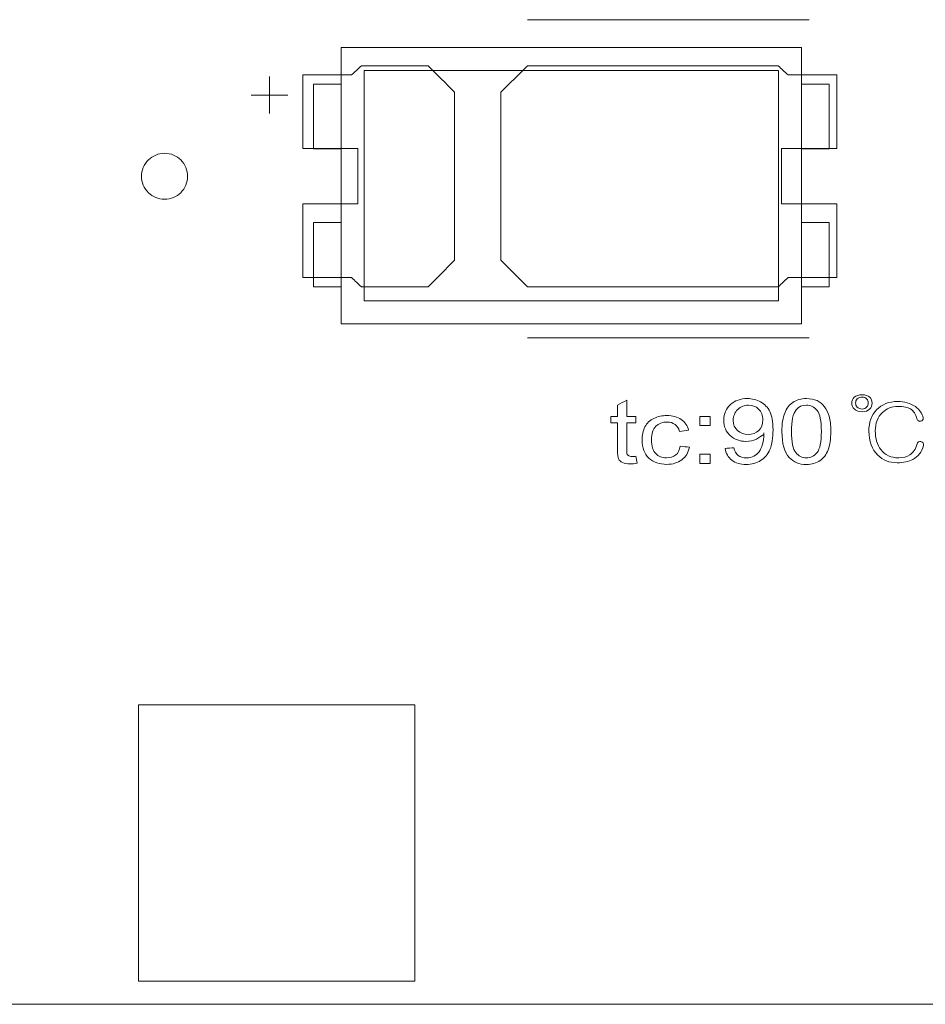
# Model space of a CAD drawing. Header units: inches. Extents: x -30 to 641, y 180 to 601.
# Tile 120 of 234: x 268 to 278, y 542 to 553. Entities that reach past the tile are written whole.
import ezdxf

# ---------------------------------------------------------------- set-up
doc = ezdxf.new("R2010")
doc.units = ezdxf.units.IN
doc.header["$MEASUREMENT"] = 0
doc.layers.add('1', color=7, linetype='Continuous')

# ---------------------------------------------------------------- blocks, each defined once
blk = doc.blocks.new('block 65')
at = {"layer": '1', "color": 155, "lineweight": 18, "true_color": 0x4c7299}
blk.add_lwpolyline([(280.228, 542.226), (160.002, 542.226)], dxfattribs=at)
blk = doc.blocks.new('block 120')
at = {"layer": '1', "color": 155, "lineweight": 18, "true_color": 0x4c7299}
blk.add_lwpolyline([(271.572, 550.713), (271.272, 550.713)], dxfattribs=at)
blk = doc.blocks.new('block 493')
at = {"layer": '1', "color": 155, "lineweight": 18, "true_color": 0x4c7299}
blk.add_lwpolyline([(276.572, 552.613), (271.572, 552.613)], dxfattribs=at)
blk = doc.blocks.new('block 495')
at = {"layer": '1', "color": 155, "lineweight": 18, "true_color": 0x4c7299}
blk.add_lwpolyline([(271.572, 549.613), (276.572, 549.613)], dxfattribs=at)
blk = doc.blocks.new('block 496')
at = {"layer": '1', "color": 155, "lineweight": 18, "true_color": 0x4c7299}
blk.add_lwpolyline([(276.322, 552.363), (276.322, 549.863)], dxfattribs=at)
blk = doc.blocks.new('block 497')
at = {"layer": '1', "color": 155, "lineweight": 18, "true_color": 0x4c7299}
blk.add_lwpolyline([(271.822, 552.363), (276.322, 552.363)], dxfattribs=at)
blk = doc.blocks.new('block 498')
at = {"layer": '1', "color": 155, "lineweight": 18, "true_color": 0x4c7299}
blk.add_lwpolyline([(271.572, 552.613), (271.572, 549.613)], dxfattribs=at)
blk = doc.blocks.new('block 500')
at = {"layer": '1', "color": 155, "lineweight": 18, "true_color": 0x4c7299}
blk.add_lwpolyline([(271.822, 549.863), (271.822, 552.363)], dxfattribs=at)
blk = doc.blocks.new('block 501')
at = {"layer": '1', "color": 155, "lineweight": 18, "true_color": 0x4c7299}
blk.add_lwpolyline([(276.322, 549.863), (271.822, 549.863)], dxfattribs=at)
blk = doc.blocks.new('block 502')
at = {"layer": '1', "color": 155, "lineweight": 18, "true_color": 0x4c7299}
blk.add_lwpolyline([(271.272, 552.213), (271.572, 552.213)], dxfattribs=at)
blk = doc.blocks.new('block 503')
at = {"layer": '1', "color": 155, "lineweight": 18, "true_color": 0x4c7299}
blk.add_lwpolyline([(276.572, 550.713), (276.872, 550.713)], dxfattribs=at)
blk = doc.blocks.new('block 504')
at = {"layer": '1', "color": 155, "lineweight": 18, "true_color": 0x4c7299}
blk.add_lwpolyline([(276.572, 551.513), (276.872, 551.513)], dxfattribs=at)
blk = doc.blocks.new('block 505')
at = {"layer": '1', "color": 155, "lineweight": 18, "true_color": 0x4c7299}
blk.add_lwpolyline([(271.272, 550.713), (271.272, 550.013)], dxfattribs=at)
blk = doc.blocks.new('block 506')
at = {"layer": '1', "color": 155, "lineweight": 18, "true_color": 0x4c7299}
blk.add_lwpolyline([(271.572, 551.513), (271.272, 551.513)], dxfattribs=at)
blk = doc.blocks.new('block 507')
at = {"layer": '1', "color": 155, "lineweight": 18, "true_color": 0x4c7299}
blk.add_lwpolyline([(271.272, 551.513), (271.272, 552.213)], dxfattribs=at)
blk = doc.blocks.new('block 508')
at = {"layer": '1', "color": 155, "lineweight": 18, "true_color": 0x4c7299}
blk.add_lwpolyline([(276.572, 549.613), (276.572, 552.613)], dxfattribs=at)
blk = doc.blocks.new('block 509')
at = {"layer": '1', "color": 155, "lineweight": 18, "true_color": 0x4c7299}
blk.add_lwpolyline([(276.872, 551.513), (276.872, 552.213)], dxfattribs=at)
blk = doc.blocks.new('block 510')
at = {"layer": '1', "color": 155, "lineweight": 18, "true_color": 0x4c7299}
blk.add_lwpolyline([(271.272, 550.013), (271.572, 550.013)], dxfattribs=at)
blk = doc.blocks.new('block 511')
at = {"layer": '1', "color": 155, "lineweight": 18, "true_color": 0x4c7299}
blk.add_lwpolyline([(276.872, 552.213), (276.572, 552.213)], dxfattribs=at)
blk = doc.blocks.new('block 512')
at = {"layer": '1', "color": 155, "lineweight": 18, "true_color": 0x4c7299}
blk.add_lwpolyline([(276.872, 550.013), (276.572, 550.013)], dxfattribs=at)
blk = doc.blocks.new('block 513')
at = {"layer": '1', "color": 155, "lineweight": 18, "true_color": 0x4c7299}
blk.add_lwpolyline([(276.872, 550.713), (276.872, 550.013)], dxfattribs=at)
blk = doc.blocks.new('block 1380')
at = {"layer": '1', "color": 18, "lineweight": 13, "true_color": 0x4c0000}
blk.add_lwpolyline([(280.228, 542.226), (160.002, 542.226)], dxfattribs=at)
blk = doc.blocks.new('block 1382')
at = {"layer": '1', "color": 18, "lineweight": 13, "true_color": 0x4c0000}
blk.add_lwpolyline([(280.228, 542.226), (160.002, 542.226)], dxfattribs=at)
blk = doc.blocks.new('block 1394')
at = {"layer": '1', "color": 18, "lineweight": 13, "true_color": 0x4c0000}
blk.add_lwpolyline([(276.655, 549.461), (273.595, 549.461)], dxfattribs=at)
blk = doc.blocks.new('block 1463')
at = {"layer": '1', "color": 18, "lineweight": 13, "true_color": 0x4c0000}
blk.add_lwpolyline([(276.655, 552.914), (273.595, 552.914)], dxfattribs=at)
blk = doc.blocks.new('block 1464')
at = {"layer": '1', "color": 18, "lineweight": 13, "true_color": 0x4c0000}
blk.add_lwpolyline([(270.595, 552.095), (270.995, 552.095)], dxfattribs=at)
blk = doc.blocks.new('block 1465')
at = {"layer": '1', "color": 18, "lineweight": 13, "true_color": 0x4c0000}
blk.add_lwpolyline([(270.794, 551.896), (270.794, 552.296)], dxfattribs=at)
blk = doc.blocks.new('block 1637')
at = {"layer": '1', "color": 18, "lineweight": 13, "true_color": 0x4c0000}
blk.add_lwpolyline([(276.655, 549.461), (273.595, 549.461)], dxfattribs=at)
blk = doc.blocks.new('block 1638')
at = {"layer": '1', "color": 18, "lineweight": 13, "true_color": 0x4c0000}
blk.add_lwpolyline([(276.655, 552.914), (273.595, 552.914)], dxfattribs=at)
blk = doc.blocks.new('block 1639')
at = {"layer": '1', "color": 18, "lineweight": 13, "true_color": 0x4c0000}
blk.add_lwpolyline([(270.794, 551.896), (270.794, 552.296)], dxfattribs=at)
blk = doc.blocks.new('block 1640')
at = {"layer": '1', "color": 18, "lineweight": 13, "true_color": 0x4c0000}
blk.add_lwpolyline([(270.595, 552.095), (270.995, 552.095)], dxfattribs=at)
blk = doc.blocks.new('block 5771')
at = {"layer": '1', "color": 18, "lineweight": 13, "true_color": 0x4c0000}
blk.add_lwpolyline([(280.228, 542.226), (205.418, 542.226), (168.014, 542.226), (163.338, 542.226), (161, 542.226), (160.002, 542.396), (159.814, 543.576), (157.91, 544.92), (155.836, 543.856), (155.502, 542.692), (154.799, 542.226), (152.462, 542.226), (133.759, 542.226)], dxfattribs=at)
blk = doc.blocks.new('block 5844')
at = {"layer": '1', "color": 18, "lineweight": 13, "true_color": 0x4c0000}
blk.add_lwpolyline([(269.405, 551.214), (269.406, 551.238), (269.41, 551.262), (269.416, 551.285), (269.424, 551.309), (269.435, 551.332), (269.448, 551.353), (269.462, 551.373), (269.479, 551.392), (269.497, 551.408), (269.517, 551.422), (269.537, 551.434), (269.559, 551.445), (269.582, 551.453), (269.605, 551.459), (269.63, 551.463), (269.655, 551.464), (269.68, 551.463), (269.705, 551.459), (269.729, 551.453), (269.752, 551.445), (269.773, 551.434), (269.794, 551.422), (269.813, 551.408), (269.831, 551.392), (269.848, 551.373), (269.863, 551.353), (269.876, 551.332), (269.887, 551.309), (269.895, 551.285), (269.901, 551.262), (269.904, 551.238), (269.905, 551.214), (269.904, 551.19), (269.901, 551.166), (269.895, 551.142), (269.887, 551.119), (269.876, 551.096), (269.863, 551.075), (269.848, 551.055), (269.831, 551.036), (269.813, 551.02), (269.794, 551.006), (269.773, 550.993), (269.752, 550.983), (269.729, 550.975), (269.705, 550.969), (269.68, 550.965), (269.655, 550.964), (269.63, 550.965), (269.605, 550.969), (269.582, 550.975), (269.559, 550.983), (269.537, 550.993), (269.517, 551.006), (269.497, 551.02), (269.479, 551.036), (269.462, 551.055), (269.448, 551.075), (269.435, 551.096), (269.424, 551.119), (269.416, 551.142), (269.41, 551.166), (269.406, 551.19), (269.405, 551.214)], dxfattribs=at)
blk = doc.blocks.new('block 5846')
at = {"layer": '1', "color": 18, "lineweight": 13, "true_color": 0x4c0000}
blk.add_open_spline([(276.955, 551.514), (276.955, 551.781), (276.955, 552.047), (276.955, 552.314), (276.779, 552.314), (276.602, 552.314), (276.425, 552.314), (276.389, 552.347), (276.354, 552.381), (276.318, 552.414), (275.41, 552.414), (274.503, 552.414), (273.595, 552.414), (273.498, 552.318), (273.402, 552.222), (273.305, 552.126), (273.305, 551.518), (273.305, 550.91), (273.305, 550.302), (273.402, 550.206), (273.498, 550.11), (273.595, 550.014), (274.503, 550.014), (275.41, 550.014), (276.318, 550.014), (276.354, 550.047), (276.389, 550.081), (276.425, 550.114), (276.602, 550.114), (276.779, 550.114), (276.955, 550.114), (276.955, 550.381), (276.955, 550.647), (276.955, 550.914), (276.755, 550.914), (276.555, 550.914), (276.355, 550.914), (276.355, 551.114), (276.355, 551.314), (276.355, 551.514), (276.555, 551.514), (276.755, 551.514), (276.955, 551.514)], degree=3, knots=[0, 0, 0, 0, 1, 1, 1, 2, 2, 2, 3, 3, 3, 4, 4, 4, 5, 5, 5, 6, 6, 6, 7, 7, 7, 8, 8, 8, 9, 9, 9, 10, 10, 10, 11, 11, 11, 12, 12, 12, 13, 13, 13, 14, 14, 14, 14], dxfattribs=at)
blk = doc.blocks.new('block 5847')
at = {"layer": '1', "color": 18, "lineweight": 13, "true_color": 0x4c0000}
blk.add_open_spline([(276.955, 551.514), (276.955, 551.781), (276.955, 552.047), (276.955, 552.314), (276.779, 552.314), (276.602, 552.314), (276.425, 552.314), (276.389, 552.347), (276.354, 552.381), (276.318, 552.414), (275.41, 552.414), (274.503, 552.414), (273.595, 552.414), (273.498, 552.318), (273.402, 552.222), (273.305, 552.126), (273.305, 551.518), (273.305, 550.91), (273.305, 550.302), (273.402, 550.206), (273.498, 550.11), (273.595, 550.014), (274.503, 550.014), (275.41, 550.014), (276.318, 550.014), (276.354, 550.047), (276.389, 550.081), (276.425, 550.114), (276.602, 550.114), (276.779, 550.114), (276.955, 550.114), (276.955, 550.381), (276.955, 550.647), (276.955, 550.914), (276.755, 550.914), (276.555, 550.914), (276.355, 550.914), (276.355, 551.114), (276.355, 551.314), (276.355, 551.514), (276.555, 551.514), (276.755, 551.514), (276.955, 551.514)], degree=3, knots=[0, 0, 0, 0, 1, 1, 1, 2, 2, 2, 3, 3, 3, 4, 4, 4, 5, 5, 5, 6, 6, 6, 7, 7, 7, 8, 8, 8, 9, 9, 9, 10, 10, 10, 11, 11, 11, 12, 12, 12, 13, 13, 13, 14, 14, 14, 14], dxfattribs=at)
blk = doc.blocks.new('block 5848')
at = {"layer": '1', "color": 18, "lineweight": 13, "true_color": 0x4c0000}
blk.add_open_spline([(272.516, 552.414), (272.612, 552.318), (272.709, 552.222), (272.805, 552.126), (272.805, 551.518), (272.805, 550.91), (272.805, 550.302), (272.709, 550.206), (272.612, 550.11), (272.516, 550.014), (272.275, 550.014), (272.034, 550.014), (271.793, 550.014), (271.757, 550.047), (271.721, 550.081), (271.686, 550.114), (271.509, 550.114), (271.332, 550.114), (271.155, 550.114), (271.155, 550.381), (271.155, 550.647), (271.155, 550.914), (271.355, 550.914), (271.555, 550.914), (271.755, 550.914), (271.755, 551.114), (271.755, 551.314), (271.755, 551.514), (271.555, 551.514), (271.355, 551.514), (271.155, 551.514), (271.155, 551.781), (271.155, 552.047), (271.155, 552.314), (271.332, 552.314), (271.509, 552.314), (271.686, 552.314), (271.721, 552.347), (271.757, 552.381), (271.793, 552.414), (272.034, 552.414), (272.275, 552.414), (272.516, 552.414)], degree=3, knots=[0, 0, 0, 0, 1, 1, 1, 2, 2, 2, 3, 3, 3, 4, 4, 4, 5, 5, 5, 6, 6, 6, 7, 7, 7, 8, 8, 8, 9, 9, 9, 10, 10, 10, 11, 11, 11, 12, 12, 12, 13, 13, 13, 14, 14, 14, 14], dxfattribs=at)
blk = doc.blocks.new('block 5849')
at = {"layer": '1', "color": 18, "lineweight": 13, "true_color": 0x4c0000}
blk.add_open_spline([(272.516, 552.414), (272.612, 552.318), (272.709, 552.222), (272.805, 552.126), (272.805, 551.518), (272.805, 550.91), (272.805, 550.302), (272.709, 550.206), (272.612, 550.11), (272.516, 550.014), (272.275, 550.014), (272.034, 550.014), (271.793, 550.014), (271.757, 550.047), (271.721, 550.081), (271.686, 550.114), (271.509, 550.114), (271.332, 550.114), (271.155, 550.114), (271.155, 550.381), (271.155, 550.647), (271.155, 550.914), (271.355, 550.914), (271.555, 550.914), (271.755, 550.914), (271.755, 551.114), (271.755, 551.314), (271.755, 551.514), (271.555, 551.514), (271.355, 551.514), (271.155, 551.514), (271.155, 551.781), (271.155, 552.047), (271.155, 552.314), (271.332, 552.314), (271.509, 552.314), (271.686, 552.314), (271.721, 552.347), (271.757, 552.381), (271.793, 552.414), (272.034, 552.414), (272.275, 552.414), (272.516, 552.414)], degree=3, knots=[0, 0, 0, 0, 1, 1, 1, 2, 2, 2, 3, 3, 3, 4, 4, 4, 5, 5, 5, 6, 6, 6, 7, 7, 7, 8, 8, 8, 9, 9, 9, 10, 10, 10, 11, 11, 11, 12, 12, 12, 13, 13, 13, 14, 14, 14, 14], dxfattribs=at)
blk = doc.blocks.new('block 6093')
at = {"layer": '1', "color": 18, "lineweight": 13, "true_color": 0x4c0000}
blk.add_open_spline([(272.371, 542.476), (271.371, 542.476), (270.371, 542.476), (269.371, 542.476), (269.371, 543.476), (269.371, 544.476), (269.371, 545.476), (270.371, 545.476), (271.371, 545.476), (272.371, 545.476), (272.371, 544.476), (272.371, 543.476), (272.371, 542.476)], degree=3, knots=[0, 0, 0, 0, 1, 1, 1, 2, 2, 2, 3, 3, 3, 4, 4, 4, 4], dxfattribs=at)
blk = doc.blocks.new('block 6104')
at = {"layer": '1', "color": 18, "lineweight": 13, "true_color": 0x4c0000}
blk.add_open_spline([(272.371, 542.476), (271.371, 542.476), (270.371, 542.476), (269.371, 542.476), (269.371, 543.476), (269.371, 544.476), (269.371, 545.476), (270.371, 545.476), (271.371, 545.476), (272.371, 545.476), (272.371, 544.476), (272.371, 543.476), (272.371, 542.476)], degree=3, knots=[0, 0, 0, 0, 1, 1, 1, 2, 2, 2, 3, 3, 3, 4, 4, 4, 4], dxfattribs=at)
blk = doc.blocks.new('block 6107')
at = {"layer": '1', "color": 18, "lineweight": 13, "true_color": 0x4c0000}
blk.add_open_spline([(274.678, 548.195), (274.682, 548.188), (274.687, 548.182), (274.695, 548.178)], degree=3, dxfattribs=at)
blk = doc.blocks.new('block 6110')
at = {"layer": '1', "color": 18, "lineweight": 13, "true_color": 0x4c0000}
blk.add_open_spline([(276.514, 548.68), (276.479, 548.637), (276.462, 548.558), (276.462, 548.444), (276.462, 548.329), (276.478, 548.252), (276.509, 548.214), (276.54, 548.176), (276.579, 548.157), (276.625, 548.157), (276.671, 548.157), (276.709, 548.176), (276.74, 548.214), (276.772, 548.253), (276.787, 548.329), (276.787, 548.444), (276.787, 548.559), (276.772, 548.635), (276.74, 548.673), (276.709, 548.711), (276.67, 548.73), (276.624, 548.73), (276.578, 548.73), (276.541, 548.713), (276.514, 548.68)], degree=3, knots=[0, 0, 0, 0, 1, 1, 1, 2, 2, 2, 3, 3, 3, 4, 4, 4, 5, 5, 5, 6, 6, 6, 7, 7, 7, 8, 8, 8, 8], dxfattribs=at)
blk = doc.blocks.new('block 6114')
at = {"layer": '1', "color": 18, "lineweight": 13, "true_color": 0x4c0000}
blk.add_open_spline([(277.388, 548.681), (277.445, 548.74), (277.522, 548.769), (277.617, 548.769), (277.687, 548.769), (277.756, 548.75), (277.808, 548.714), (277.856, 548.679), (277.884, 548.638), (277.893, 548.591), (277.895, 548.582), (277.893, 548.574), (277.887, 548.566), (277.882, 548.56), (277.874, 548.556), (277.865, 548.554), (277.831, 548.563), (277.826, 548.571), (277.824, 548.583), (277.812, 548.632), (277.789, 548.667), (277.756, 548.688), (277.725, 548.707), (277.68, 548.716), (277.621, 548.716), (277.553, 548.716), (277.496, 548.694), (277.45, 548.65), (277.398, 548.601), (277.373, 548.534), (277.373, 548.45), (277.373, 548.367), (277.392, 548.299), (277.432, 548.247), (277.477, 548.187), (277.542, 548.158), (277.627, 548.158), (277.676, 548.158), (277.716, 548.168), (277.747, 548.189), (277.784, 548.214), (277.811, 548.254), (277.827, 548.308), (277.828, 548.319), (277.834, 548.326), (277.842, 548.331), (277.851, 548.335), (277.859, 548.336), (277.869, 548.334), (277.879, 548.332), (277.887, 548.328), (277.892, 548.321), (277.898, 548.313), (277.9, 548.303), (277.898, 548.291), (277.877, 548.221), (277.838, 548.171), (277.781, 548.141), (277.736, 548.116), (277.679, 548.104), (277.609, 548.104), (277.526, 548.104), (277.456, 548.132), (277.4, 548.187), (277.335, 548.25), (277.303, 548.337), (277.303, 548.449), (277.303, 548.545), (277.332, 548.622), (277.388, 548.681)], degree=3, knots=[0, 0, 0, 0, 1, 1, 1, 2, 2, 2, 3, 3, 3, 4, 4, 4, 5, 5, 5, 6, 6, 6, 7, 7, 7, 8, 8, 8, 9, 9, 9, 10, 10, 10, 11, 11, 11, 12, 12, 12, 13, 13, 13, 14, 14, 14, 15, 15, 15, 16, 16, 16, 17, 17, 17, 18, 18, 18, 19, 19, 19, 20, 20, 20, 21, 21, 21, 22, 22, 22, 23, 23, 23, 23], dxfattribs=at)
blk = doc.blocks.new('block 6115')
at = {"layer": '1', "color": 18, "lineweight": 13, "true_color": 0x4c0000}
blk.add_open_spline([(275.581, 548.098), (275.543, 548.098), (275.505, 548.098), (275.467, 548.098), (275.467, 548.131), (275.467, 548.164), (275.467, 548.196), (275.505, 548.196), (275.543, 548.196), (275.581, 548.196), (275.581, 548.164), (275.581, 548.131), (275.581, 548.098)], degree=3, knots=[0, 0, 0, 0, 1, 1, 1, 2, 2, 2, 3, 3, 3, 4, 4, 4, 4], dxfattribs=at)
blk = doc.blocks.new('block 6117')
at = {"layer": '1', "color": 18, "lineweight": 13, "true_color": 0x4c0000}
blk.add_open_spline([(275.206, 548.189), (275.232, 548.209), (275.248, 548.241), (275.255, 548.284), (275.288, 548.28), (275.321, 548.277), (275.354, 548.273), (275.343, 548.215), (275.315, 548.169), (275.271, 548.136), (275.227, 548.103), (275.173, 548.087), (275.108, 548.087), (275.028, 548.087), (274.963, 548.11), (274.914, 548.155), (274.865, 548.2), (274.84, 548.265), (274.84, 548.35), (274.84, 548.405), (274.851, 548.453), (274.872, 548.494), (274.893, 548.535), (274.925, 548.566), (274.968, 548.586), (275.011, 548.607), (275.058, 548.617), (275.109, 548.617), (275.173, 548.617), (275.225, 548.603), (275.266, 548.575), (275.307, 548.547), (275.333, 548.508), (275.344, 548.457), (275.312, 548.452), (275.28, 548.448), (275.247, 548.444), (275.238, 548.478), (275.222, 548.503), (275.198, 548.521), (275.175, 548.538), (275.146, 548.546), (275.113, 548.546), (275.063, 548.546), (275.022, 548.531), (274.99, 548.5), (274.959, 548.469), (274.943, 548.42), (274.943, 548.353), (274.943, 548.284), (274.958, 548.235), (274.988, 548.204), (275.019, 548.173), (275.058, 548.158), (275.107, 548.158), (275.146, 548.158), (275.179, 548.168), (275.206, 548.189)], degree=3, knots=[0, 0, 0, 0, 1, 1, 1, 2, 2, 2, 3, 3, 3, 4, 4, 4, 5, 5, 5, 6, 6, 6, 7, 7, 7, 8, 8, 8, 9, 9, 9, 10, 10, 10, 11, 11, 11, 12, 12, 12, 13, 13, 13, 14, 14, 14, 15, 15, 15, 16, 16, 16, 17, 17, 17, 18, 18, 18, 19, 19, 19, 19], dxfattribs=at)
blk = doc.blocks.new('block 6120')
at = {"layer": '1', "color": 18, "lineweight": 13, "true_color": 0x4c0000}
blk.add_open_spline([(277.176, 548.798), (277.19, 548.812), (277.208, 548.818), (277.231, 548.818), (277.251, 548.818), (277.267, 548.812), (277.279, 548.798), (277.291, 548.786), (277.296, 548.771), (277.296, 548.753), (277.296, 548.735), (277.291, 548.72), (277.279, 548.708), (277.267, 548.694), (277.251, 548.687), (277.231, 548.687), (277.208, 548.687), (277.19, 548.694), (277.176, 548.708), (277.164, 548.72), (277.159, 548.735), (277.159, 548.753), (277.159, 548.771), (277.164, 548.786), (277.176, 548.798)], degree=3, knots=[0, 0, 0, 0, 1, 1, 1, 2, 2, 2, 3, 3, 3, 4, 4, 4, 5, 5, 5, 6, 6, 6, 7, 7, 7, 8, 8, 8, 8], dxfattribs=at)
blk = doc.blocks.new('block 6121')
at = {"layer": '1', "color": 18, "lineweight": 13, "true_color": 0x4c0000}
blk.add_open_spline([(276.107, 548.453), (276.136, 548.481), (276.151, 548.52), (276.151, 548.569), (276.151, 548.619), (276.136, 548.658), (276.106, 548.687), (276.075, 548.716), (276.038, 548.73), (275.995, 548.73), (275.951, 548.73), (275.912, 548.715), (275.879, 548.683), (275.846, 548.652), (275.83, 548.612), (275.83, 548.562), (275.83, 548.517), (275.846, 548.481), (275.877, 548.453), (275.908, 548.425), (275.947, 548.412), (275.993, 548.412), (276.039, 548.412), (276.077, 548.426), (276.107, 548.453)], degree=3, knots=[0, 0, 0, 0, 1, 1, 1, 2, 2, 2, 3, 3, 3, 4, 4, 4, 5, 5, 5, 6, 6, 6, 7, 7, 7, 8, 8, 8, 8], dxfattribs=at)
blk = doc.blocks.new('block 6123')
at = {"layer": '1', "color": 18, "lineweight": 13, "true_color": 0x4c0000}
blk.add_open_spline([(277.312, 548.815), (277.292, 548.834), (277.265, 548.843), (277.232, 548.843), (277.196, 548.843), (277.167, 548.834), (277.145, 548.815), (277.127, 548.798), (277.118, 548.776), (277.118, 548.751), (277.118, 548.726), (277.127, 548.705), (277.145, 548.688), (277.167, 548.668), (277.196, 548.658), (277.232, 548.658), (277.265, 548.658), (277.292, 548.668), (277.312, 548.688), (277.329, 548.705), (277.338, 548.726), (277.338, 548.751), (277.338, 548.776), (277.329, 548.798), (277.312, 548.815)], degree=3, knots=[0, 0, 0, 0, 1, 1, 1, 2, 2, 2, 3, 3, 3, 4, 4, 4, 5, 5, 5, 6, 6, 6, 7, 7, 7, 8, 8, 8, 8], dxfattribs=at)
blk = doc.blocks.new('block 6127')
at = {"layer": '1', "color": 18, "lineweight": 13, "true_color": 0x4c0000}
blk.add_open_spline([(276.163, 548.411), (276.163, 548.414), (276.163, 548.42), (276.162, 548.428)], degree=3, dxfattribs=at)
blk = doc.blocks.new('block 6128')
at = {"layer": '1', "color": 18, "lineweight": 13, "true_color": 0x4c0000}
blk.add_open_spline([(274.729, 548.172), (274.741, 548.172), (274.755, 548.173), (274.773, 548.175), (274.778, 548.15), (274.783, 548.125), (274.788, 548.099), (274.759, 548.094), (274.734, 548.092), (274.712, 548.092), (274.676, 548.092), (274.648, 548.097), (274.628, 548.106), (274.608, 548.116), (274.594, 548.129), (274.586, 548.146), (274.578, 548.162), (274.573, 548.195), (274.573, 548.247), (274.573, 548.344), (274.573, 548.441), (274.573, 548.539), (274.549, 548.539), (274.525, 548.539), (274.5, 548.539), (274.5, 548.561), (274.5, 548.583), (274.5, 548.606), (274.525, 548.606), (274.549, 548.606), (274.573, 548.606), (274.573, 548.647), (274.573, 548.689), (274.573, 548.731), (274.607, 548.748), (274.64, 548.765), (274.673, 548.783), (274.673, 548.724), (274.673, 548.665), (274.673, 548.606), (274.706, 548.606), (274.74, 548.606), (274.773, 548.606), (274.773, 548.583), (274.773, 548.561), (274.773, 548.539), (274.74, 548.539), (274.706, 548.539), (274.673, 548.539), (274.673, 548.44), (274.673, 548.341), (274.673, 548.242), (274.673, 548.218), (274.675, 548.202), (274.678, 548.195), (274.703, 548.174), (274.715, 548.172), (274.729, 548.172)], degree=3, knots=[0, 0, 0, 0, 1, 1, 1, 2, 2, 2, 3, 3, 3, 4, 4, 4, 5, 5, 5, 6, 6, 6, 7, 7, 7, 8, 8, 8, 9, 9, 9, 10, 10, 10, 11, 11, 11, 12, 12, 12, 13, 13, 13, 14, 14, 14, 15, 15, 15, 16, 16, 16, 17, 17, 17, 18, 18, 18, 19, 19, 19, 19], dxfattribs=at)
blk = doc.blocks.new('block 6133')
at = {"layer": '1', "color": 18, "lineweight": 13, "true_color": 0x4c0000}
blk.add_open_spline([(276.44, 548.159), (276.386, 548.217), (276.359, 548.312), (276.359, 548.444), (276.359, 548.526), (276.369, 548.593), (276.389, 548.644), (276.409, 548.694), (276.438, 548.733), (276.477, 548.76), (276.516, 548.788), (276.566, 548.801), (276.625, 548.801), (276.668, 548.801), (276.707, 548.794), (276.74, 548.779), (276.772, 548.763), (276.8, 548.742), (276.821, 548.713), (276.843, 548.685), (276.859, 548.65), (276.872, 548.609), (276.884, 548.568), (276.89, 548.513), (276.89, 548.444), (276.89, 548.361), (276.88, 548.295), (276.861, 548.245), (276.841, 548.194), (276.812, 548.155), (276.773, 548.128), (276.734, 548.1), (276.684, 548.086), (276.625, 548.086), (276.546, 548.086), (276.485, 548.111), (276.44, 548.159)], degree=3, knots=[0, 0, 0, 0, 1, 1, 1, 2, 2, 2, 3, 3, 3, 4, 4, 4, 5, 5, 5, 6, 6, 6, 7, 7, 7, 8, 8, 8, 9, 9, 9, 10, 10, 10, 11, 11, 11, 12, 12, 12, 12], dxfattribs=at)
blk = doc.blocks.new('block 6139')
at = {"layer": '1', "color": 18, "lineweight": 13, "true_color": 0x4c0000}
blk.add_open_spline([(277.865, 548.554), (277.856, 548.552), (277.848, 548.553), (277.84, 548.558)], degree=3, dxfattribs=at)
blk = doc.blocks.new('block 6140')
at = {"layer": '1', "color": 18, "lineweight": 13, "true_color": 0x4c0000}
blk.add_open_spline([(275.581, 548.508), (275.543, 548.508), (275.505, 548.508), (275.467, 548.508), (275.467, 548.54), (275.467, 548.573), (275.467, 548.606), (275.505, 548.606), (275.543, 548.606), (275.581, 548.606), (275.581, 548.573), (275.581, 548.54), (275.581, 548.508)], degree=3, knots=[0, 0, 0, 0, 1, 1, 1, 2, 2, 2, 3, 3, 3, 4, 4, 4, 4], dxfattribs=at)
blk = doc.blocks.new('block 6141')
at = {"layer": '1', "color": 18, "lineweight": 13, "true_color": 0x4c0000}
blk.add_open_spline([(275.815, 548.132), (275.775, 548.163), (275.75, 548.205), (275.742, 548.26), (275.774, 548.263), (275.806, 548.265), (275.838, 548.268), (275.846, 548.229), (275.862, 548.201), (275.885, 548.183), (275.908, 548.166), (275.937, 548.157), (275.973, 548.157), (276.004, 548.157), (276.031, 548.163), (276.054, 548.175), (276.077, 548.187), (276.096, 548.204), (276.111, 548.224), (276.126, 548.244), (276.138, 548.271), (276.148, 548.306), (276.158, 548.34), (276.163, 548.375), (276.163, 548.411), (276.142, 548.401), (276.115, 548.378), (276.081, 548.361), (276.046, 548.344), (276.009, 548.336), (275.968, 548.336), (275.901, 548.336), (275.844, 548.357), (275.797, 548.399), (275.751, 548.441), (275.727, 548.496), (275.727, 548.565), (275.727, 548.636), (275.752, 548.693), (275.8, 548.736), (275.849, 548.78), (275.91, 548.801), (275.983, 548.801), (276.036, 548.801), (276.085, 548.789), (276.128, 548.765), (276.172, 548.74), (276.205, 548.705), (276.228, 548.66), (276.251, 548.614), (276.262, 548.549), (276.262, 548.463), (276.262, 548.373), (276.251, 548.302), (276.229, 548.249), (276.206, 548.196), (276.172, 548.156), (276.128, 548.128), (276.083, 548.1), (276.031, 548.086), (275.971, 548.086), (275.907, 548.086), (275.855, 548.102), (275.815, 548.132)], degree=3, knots=[0, 0, 0, 0, 1, 1, 1, 2, 2, 2, 3, 3, 3, 4, 4, 4, 5, 5, 5, 6, 6, 6, 7, 7, 7, 8, 8, 8, 9, 9, 9, 10, 10, 10, 11, 11, 11, 12, 12, 12, 13, 13, 13, 14, 14, 14, 15, 15, 15, 16, 16, 16, 17, 17, 17, 18, 18, 18, 19, 19, 19, 20, 20, 20, 21, 21, 21, 21], dxfattribs=at)
blk = doc.blocks.new('block 6303')
at = {"layer": '1', "color": 18, "lineweight": 13, "true_color": 0x4c0000}
blk.add_open_spline([(272.516, 552.414), (272.612, 552.318), (272.709, 552.222), (272.805, 552.126), (272.805, 551.518), (272.805, 550.91), (272.805, 550.302), (272.709, 550.206), (272.612, 550.11), (272.516, 550.014), (272.275, 550.014), (272.034, 550.014), (271.793, 550.014), (271.757, 550.047), (271.721, 550.081), (271.686, 550.114), (271.509, 550.114), (271.332, 550.114), (271.155, 550.114), (271.155, 550.381), (271.155, 550.647), (271.155, 550.914), (271.355, 550.914), (271.555, 550.914), (271.755, 550.914), (271.755, 551.114), (271.755, 551.314), (271.755, 551.514), (271.555, 551.514), (271.355, 551.514), (271.155, 551.514), (271.155, 551.781), (271.155, 552.047), (271.155, 552.314), (271.332, 552.314), (271.509, 552.314), (271.686, 552.314), (271.721, 552.347), (271.757, 552.381), (271.793, 552.414), (272.034, 552.414), (272.275, 552.414), (272.516, 552.414)], degree=3, knots=[0, 0, 0, 0, 1, 1, 1, 2, 2, 2, 3, 3, 3, 4, 4, 4, 5, 5, 5, 6, 6, 6, 7, 7, 7, 8, 8, 8, 9, 9, 9, 10, 10, 10, 11, 11, 11, 12, 12, 12, 13, 13, 13, 14, 14, 14, 14], dxfattribs=at)
blk = doc.blocks.new('block 6304')
at = {"layer": '1', "color": 18, "lineweight": 13, "true_color": 0x4c0000}
blk.add_open_spline([(276.955, 551.514), (276.955, 551.781), (276.955, 552.047), (276.955, 552.314), (276.779, 552.314), (276.602, 552.314), (276.425, 552.314), (276.389, 552.347), (276.354, 552.381), (276.318, 552.414), (275.41, 552.414), (274.503, 552.414), (273.595, 552.414), (273.498, 552.318), (273.402, 552.222), (273.305, 552.126), (273.305, 551.518), (273.305, 550.91), (273.305, 550.302), (273.402, 550.206), (273.498, 550.11), (273.595, 550.014), (274.503, 550.014), (275.41, 550.014), (276.318, 550.014), (276.354, 550.047), (276.389, 550.081), (276.425, 550.114), (276.602, 550.114), (276.779, 550.114), (276.955, 550.114), (276.955, 550.381), (276.955, 550.647), (276.955, 550.914), (276.755, 550.914), (276.555, 550.914), (276.355, 550.914), (276.355, 551.114), (276.355, 551.314), (276.355, 551.514), (276.555, 551.514), (276.755, 551.514), (276.955, 551.514)], degree=3, knots=[0, 0, 0, 0, 1, 1, 1, 2, 2, 2, 3, 3, 3, 4, 4, 4, 5, 5, 5, 6, 6, 6, 7, 7, 7, 8, 8, 8, 9, 9, 9, 10, 10, 10, 11, 11, 11, 12, 12, 12, 13, 13, 13, 14, 14, 14, 14], dxfattribs=at)
blk = doc.blocks.new('block 6305')
at = {"layer": '1', "color": 18, "lineweight": 13, "true_color": 0x4c0000}
blk.add_open_spline([(276.955, 551.514), (276.955, 551.781), (276.955, 552.047), (276.955, 552.314), (276.779, 552.314), (276.602, 552.314), (276.425, 552.314), (276.389, 552.347), (276.354, 552.381), (276.318, 552.414), (275.41, 552.414), (274.503, 552.414), (273.595, 552.414), (273.498, 552.318), (273.402, 552.222), (273.305, 552.126), (273.305, 551.518), (273.305, 550.91), (273.305, 550.302), (273.402, 550.206), (273.498, 550.11), (273.595, 550.014), (274.503, 550.014), (275.41, 550.014), (276.318, 550.014), (276.354, 550.047), (276.389, 550.081), (276.425, 550.114), (276.602, 550.114), (276.779, 550.114), (276.955, 550.114), (276.955, 550.381), (276.955, 550.647), (276.955, 550.914), (276.755, 550.914), (276.555, 550.914), (276.355, 550.914), (276.355, 551.114), (276.355, 551.314), (276.355, 551.514), (276.555, 551.514), (276.755, 551.514), (276.955, 551.514)], degree=3, knots=[0, 0, 0, 0, 1, 1, 1, 2, 2, 2, 3, 3, 3, 4, 4, 4, 5, 5, 5, 6, 6, 6, 7, 7, 7, 8, 8, 8, 9, 9, 9, 10, 10, 10, 11, 11, 11, 12, 12, 12, 13, 13, 13, 14, 14, 14, 14], dxfattribs=at)
blk = doc.blocks.new('block 6306')
at = {"layer": '1', "color": 18, "lineweight": 13, "true_color": 0x4c0000}
blk.add_open_spline([(272.516, 552.414), (272.612, 552.318), (272.709, 552.222), (272.805, 552.126), (272.805, 551.518), (272.805, 550.91), (272.805, 550.302), (272.709, 550.206), (272.612, 550.11), (272.516, 550.014), (272.275, 550.014), (272.034, 550.014), (271.793, 550.014), (271.757, 550.047), (271.721, 550.081), (271.686, 550.114), (271.509, 550.114), (271.332, 550.114), (271.155, 550.114), (271.155, 550.381), (271.155, 550.647), (271.155, 550.914), (271.355, 550.914), (271.555, 550.914), (271.755, 550.914), (271.755, 551.114), (271.755, 551.314), (271.755, 551.514), (271.555, 551.514), (271.355, 551.514), (271.155, 551.514), (271.155, 551.781), (271.155, 552.047), (271.155, 552.314), (271.332, 552.314), (271.509, 552.314), (271.686, 552.314), (271.721, 552.347), (271.757, 552.381), (271.793, 552.414), (272.034, 552.414), (272.275, 552.414), (272.516, 552.414)], degree=3, knots=[0, 0, 0, 0, 1, 1, 1, 2, 2, 2, 3, 3, 3, 4, 4, 4, 5, 5, 5, 6, 6, 6, 7, 7, 7, 8, 8, 8, 9, 9, 9, 10, 10, 10, 11, 11, 11, 12, 12, 12, 13, 13, 13, 14, 14, 14, 14], dxfattribs=at)
blk = doc.blocks.new('block 6344')
at = {"layer": '1', "color": 18, "lineweight": 13, "true_color": 0x4c0000}
blk.add_lwpolyline([(269.405, 551.214), (269.406, 551.238), (269.41, 551.262), (269.416, 551.285), (269.424, 551.309), (269.435, 551.332), (269.448, 551.353), (269.462, 551.373), (269.479, 551.392), (269.497, 551.408), (269.517, 551.422), (269.537, 551.434), (269.559, 551.445), (269.582, 551.453), (269.605, 551.459), (269.63, 551.463), (269.655, 551.464), (269.68, 551.463), (269.705, 551.459), (269.729, 551.453), (269.752, 551.445), (269.773, 551.434), (269.794, 551.422), (269.813, 551.408), (269.831, 551.392), (269.848, 551.373), (269.863, 551.353), (269.876, 551.332), (269.887, 551.309), (269.895, 551.285), (269.901, 551.262), (269.904, 551.238), (269.905, 551.214), (269.904, 551.19), (269.901, 551.166), (269.895, 551.142), (269.887, 551.119), (269.876, 551.096), (269.863, 551.075), (269.848, 551.055), (269.831, 551.036), (269.813, 551.02), (269.794, 551.006), (269.773, 550.993), (269.752, 550.983), (269.729, 550.975), (269.705, 550.969), (269.68, 550.965), (269.655, 550.964), (269.63, 550.965), (269.605, 550.969), (269.582, 550.975), (269.559, 550.983), (269.537, 550.993), (269.517, 551.006), (269.497, 551.02), (269.479, 551.036), (269.462, 551.055), (269.448, 551.075), (269.435, 551.096), (269.424, 551.119), (269.416, 551.142), (269.41, 551.166), (269.406, 551.19), (269.405, 551.214)], dxfattribs=at)

msp = doc.modelspace()

# ---------------------------------------------------------------- block references
at = {"layer": '1'}
for name in ['block 5771', 'block 1463', 'block 1638', 'block 493', 'block 498', 'block 508', 'block 5848', 'block 5849', 'block 6303', 'block 6306', 'block 5846', 'block 5847', 'block 6304', 'block 6305', 'block 1465', 'block 1639', 'block 497', 'block 500', 'block 496', 'block 502', 'block 507', 'block 511', 'block 509', 'block 1464', 'block 1640', 'block 506', 'block 504', 'block 5844', 'block 6344', 'block 120', 'block 505', 'block 503', 'block 513', 'block 510', 'block 512', 'block 501', 'block 495', 'block 1394', 'block 1637', 'block 6123', 'block 6128', 'block 6141', 'block 6133', 'block 6120', 'block 6114', 'block 6121', 'block 6110', 'block 6117', 'block 6140', 'block 6139', 'block 6127', 'block 6107', 'block 6115', 'block 6093', 'block 6104', 'block 65', 'block 1380', 'block 1382']:
    msp.add_blockref(name, (0, 0), dxfattribs=at)

doc.saveas('drawing.dxf')
